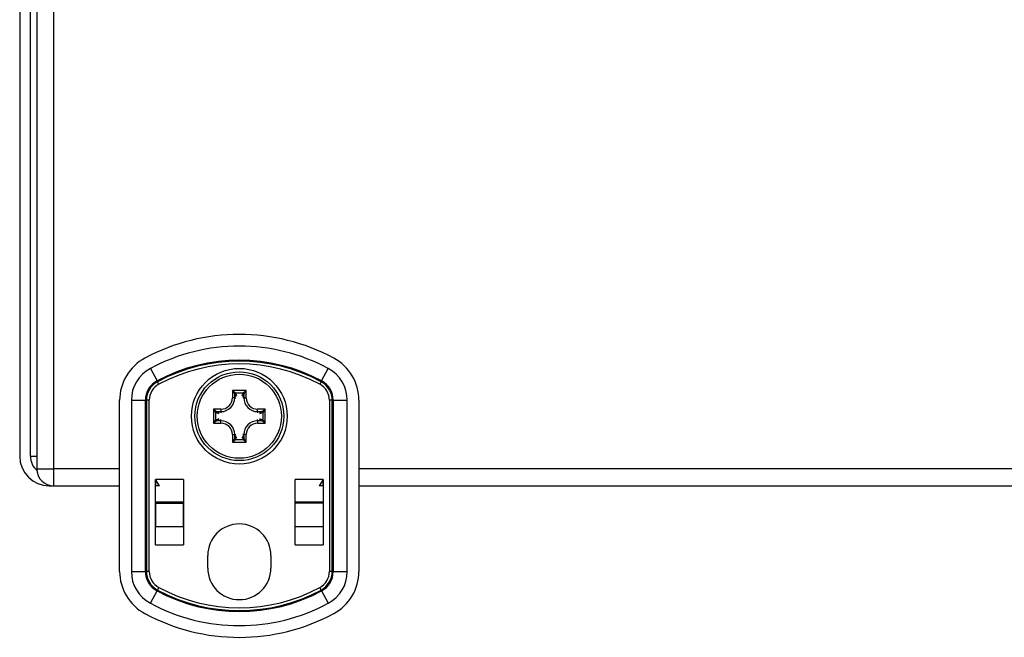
# Model space of a CAD drawing. Header units: inches. Extents: x 5.1 to 81, y 4.4 to 51.
# Tile 2 of 56: x 5.5 to 10.3, y 18.8 to 21.8. Entities that reach past the tile are written whole.
import ezdxf

# ---------------------------------------------------------------- set-up
doc = ezdxf.new("R2010")
doc.units = ezdxf.units.IN
doc.header["$MEASUREMENT"] = 0
doc.layers.add('Visible Edges(ANSI)', color=7, linetype='Continuous', lineweight=25)
doc.layers.add('Visible Tangent Edges(ANSI)', color=7, linetype='Continuous', lineweight=25)

msp = doc.modelspace()

# ---------------------------------------------------------------- linework, layer by layer
at = {"layer": 'Visible Edges(ANSI)'}
for p, q in [((5.5529, 35.4381), (5.5529, 19.6061)), ((5.469, 35.3761), (5.469, 19.6681)), ((5.522, 19.6681), (5.522, 35.3761)), ((5.9624, 19.0995), (5.9624, 19.9447)), ((7.1435, 19.9447), (7.1435, 19.0995)), ((6.1393, 19.5536), (6.1394, 19.5536)), ((6.1393, 19.2316), (6.1393, 19.5536)), ((6.1591, 19.5221), (6.1394, 19.5536)), ((6.1394, 19.5536), (6.1394, 19.5221)), ((6.2772, 19.5536), (6.2772, 19.4434)), ((6.2772, 19.5536), (6.2773, 19.5536)), ((6.2773, 19.5536), (6.2773, 19.2316)), ((6.8285, 19.5536), (6.8286, 19.5536)), ((6.8285, 19.2316), (6.8285, 19.5536)), ((6.8286, 19.4434), (6.8286, 19.5536)), ((6.9664, 19.5536), (6.9467, 19.5221)), ((6.9664, 19.5221), (6.9664, 19.5536)), ((6.9664, 19.5536), (6.9665, 19.5536)), ((6.9665, 19.5536), (6.9665, 19.2316)), ((5.615, 19.5221), (5.6369, 19.5221)), ((5.6369, 19.5221), (5.9624, 19.5221)), ((6.1393, 19.5221), (6.1394, 19.5221)), ((6.1591, 19.5221), (6.1394, 19.5221)), ((6.1394, 19.4434), (6.1394, 19.5221)), ((6.2772, 19.5221), (6.2773, 19.5221)), ((6.8285, 19.5221), (6.8286, 19.5221)), ((6.9664, 19.5221), (6.9467, 19.5221)), ((6.9664, 19.5221), (6.9665, 19.5221)), ((6.9664, 19.5221), (6.9664, 19.4434)), ((7.1435, 19.5221), (13.9624, 19.5221)), ((6.1394, 19.4434), (6.2772, 19.4434)), ((6.1394, 19.4434), (6.1394, 19.4363)), ((6.2772, 19.4363), (6.2772, 19.4434)), ((6.8286, 19.4434), (6.9664, 19.4434)), ((6.8286, 19.4363), (6.8286, 19.4434)), ((6.9664, 19.4434), (6.9664, 19.4363)), ((6.1394, 19.4363), (6.1394, 19.319)), ((6.2772, 19.319), (6.2772, 19.4363)), ((6.8286, 19.319), (6.8286, 19.4363)), ((6.9664, 19.4363), (6.9664, 19.319)), ((6.1394, 19.2316), (6.1394, 19.319)), ((6.2772, 19.319), (6.2772, 19.2316)), ((6.8286, 19.2316), (6.8286, 19.319)), ((6.9664, 19.319), (6.9664, 19.2316)), ((6.1394, 19.2316), (6.1393, 19.2316)), ((6.2773, 19.2316), (6.2772, 19.2316)), ((6.8286, 19.2316), (6.8285, 19.2316)), ((6.9665, 19.2316), (6.9664, 19.2316)), ((6.3969, 19.1161), (6.3969, 19.1781)), ((6.7089, 19.1781), (6.7089, 19.1161))]:
    msp.add_line(p, q, dxfattribs=at)
for radius in [0.2362, 0.2195]:
    msp.add_circle((6.5529, 19.8661), radius, dxfattribs=at)
for centre, radius, start, end in [((6.5529, 19.2859), 0.9843, 61.7263, 118.2737), ((6.1986, 19.9447), 0.2362, 118.2737, 180), ((6.9073, 19.9447), 0.2362, 0, 61.7263), ((5.615, 19.6681), 0.146, 180, 270), ((5.615, 19.6681), 0.093, 180, 228.4202), ((5.6369, 19.6061), 0.084, 180, 270), ((6.5529, 19.1781), 0.156, 0, 180), ((6.1986, 19.0995), 0.2362, 180, 241.7263), ((6.5529, 19.1161), 0.156, 180, 0), ((6.9073, 19.0995), 0.2362, 298.2737, 0), ((6.5529, 19.7583), 0.9843, 241.7263, 298.2737)]:
    msp.add_arc(centre, radius, start, end, dxfattribs=at)
at = {"layer": 'Visible Tangent Edges(ANSI)'}
for p, q in [((5.6369, 19.6061), (5.6369, 35.4381)), ((6.114, 20.1019), (6.147, 20.0406)), ((6.9589, 20.0406), (6.9918, 20.1019)), ((6.1492, 20.0364), (6.147, 20.0406)), ((6.1558, 20.0242), (6.1492, 20.0364)), ((6.9566, 20.0364), (6.95, 20.0242)), ((6.9566, 20.0364), (6.9589, 20.0406)), ((6.5185, 19.9938), (6.5185, 19.9567)), ((6.5874, 19.9938), (6.5185, 19.9938)), ((6.5185, 19.9938), (6.5339, 19.9822)), ((6.53, 19.9784), (6.5185, 19.9938)), ((6.5303, 19.9567), (6.5303, 19.978)), ((6.5303, 19.978), (6.5362, 19.9635)), ((6.5339, 19.9822), (6.572, 19.9822)), ((6.5401, 19.9675), (6.5342, 19.9818)), ((6.5717, 19.9818), (6.5658, 19.9675)), ((6.5697, 19.9635), (6.5756, 19.978)), ((6.572, 19.9822), (6.5874, 19.9938)), ((6.5756, 19.978), (6.5756, 19.9567)), ((6.5874, 19.9938), (6.5758, 19.9784)), ((6.5874, 19.9567), (6.5874, 19.9938)), ((6.02, 19.9447), (6.0896, 19.9447)), ((6.02, 19.9447), (6.02, 19.0995)), ((6.0896, 19.0995), (6.0896, 19.9447)), ((6.0944, 19.9447), (6.0896, 19.9447)), ((6.0944, 19.9447), (6.0944, 19.0995)), ((6.1083, 19.9447), (6.0944, 19.9447)), ((6.1083, 19.0995), (6.1083, 19.9447)), ((6.5303, 19.9567), (6.5185, 19.9567)), ((6.5303, 19.9567), (6.5362, 19.9567)), ((6.5756, 19.9567), (6.5697, 19.9567)), ((6.5756, 19.9567), (6.5874, 19.9567)), ((6.9975, 19.9447), (6.9975, 19.0995)), ((7.0115, 19.9447), (6.9975, 19.9447)), ((7.0115, 19.0995), (7.0115, 19.9447)), ((7.0115, 19.9447), (7.0162, 19.9447)), ((7.0162, 19.9447), (7.0858, 19.9447)), ((7.0162, 19.9447), (7.0162, 19.0995)), ((7.0858, 19.0995), (7.0858, 19.9447)), ((6.4253, 19.9006), (6.4253, 19.8317)), ((6.4624, 19.9006), (6.4253, 19.9006)), ((6.4368, 19.8851), (6.4253, 19.9006)), ((6.4253, 19.9006), (6.4407, 19.889)), ((6.4368, 19.8471), (6.4368, 19.8851)), ((6.4372, 19.8849), (6.4516, 19.879)), ((6.4411, 19.8888), (6.4624, 19.8888)), ((6.4555, 19.8828), (6.4411, 19.8888)), ((6.4624, 19.9006), (6.4624, 19.8888)), ((6.4624, 19.8888), (6.4624, 19.8828)), ((6.6806, 19.9006), (6.6435, 19.9006)), ((6.6435, 19.8888), (6.6435, 19.9006)), ((6.6435, 19.8888), (6.6435, 19.8828)), ((6.6435, 19.8888), (6.6648, 19.8888)), ((6.6648, 19.8888), (6.6504, 19.8828)), ((6.6543, 19.879), (6.6686, 19.8849)), ((6.6652, 19.889), (6.6806, 19.9006)), ((6.6806, 19.9006), (6.6691, 19.8851)), ((6.6691, 19.8851), (6.6691, 19.8471)), ((6.6806, 19.8317), (6.6806, 19.9006)), ((6.4253, 19.8317), (6.4368, 19.8471)), ((6.4407, 19.8432), (6.4253, 19.8317)), ((6.4253, 19.8317), (6.4624, 19.8317)), ((6.4516, 19.8533), (6.4372, 19.8473)), ((6.4411, 19.8434), (6.4555, 19.8494)), ((6.4624, 19.8434), (6.4411, 19.8434)), ((6.4624, 19.8434), (6.4624, 19.8494)), ((6.4624, 19.8317), (6.4624, 19.8434)), ((6.6435, 19.8434), (6.6435, 19.8494)), ((6.6648, 19.8434), (6.6435, 19.8434)), ((6.6435, 19.8434), (6.6435, 19.8317)), ((6.6435, 19.8317), (6.6806, 19.8317)), ((6.6504, 19.8494), (6.6648, 19.8434)), ((6.6686, 19.8473), (6.6543, 19.8533)), ((6.6806, 19.8317), (6.6652, 19.8432)), ((6.6691, 19.8471), (6.6806, 19.8317)), ((6.5185, 19.7756), (6.5303, 19.7756)), ((6.5185, 19.7756), (6.5185, 19.7384)), ((6.5185, 19.7384), (6.53, 19.7538)), ((6.5339, 19.75), (6.5185, 19.7384)), ((6.5185, 19.7384), (6.5874, 19.7384)), ((6.5303, 19.7756), (6.5362, 19.7756)), ((6.5303, 19.7542), (6.5303, 19.7756)), ((6.5362, 19.7687), (6.5303, 19.7542)), ((6.572, 19.75), (6.5339, 19.75)), ((6.5342, 19.7504), (6.5401, 19.7647)), ((6.5658, 19.7647), (6.5717, 19.7504)), ((6.5756, 19.7756), (6.5697, 19.7756)), ((6.5756, 19.7542), (6.5697, 19.7687)), ((6.5874, 19.7384), (6.572, 19.75)), ((6.5756, 19.7756), (6.5756, 19.7542)), ((6.5874, 19.7756), (6.5756, 19.7756)), ((6.5758, 19.7538), (6.5874, 19.7384)), ((6.5874, 19.7384), (6.5874, 19.7756)), ((5.522, 19.6681), (5.5529, 19.6681)), ((5.5529, 19.6061), (5.6369, 19.6061)), ((5.6369, 19.5221), (5.6369, 19.6061)), ((5.9624, 19.6061), (5.6369, 19.6061)), ((13.9624, 19.6061), (7.1435, 19.6061)), ((6.2772, 19.5536), (6.1394, 19.5536)), ((6.9664, 19.5536), (6.8286, 19.5536)), ((6.1394, 19.4363), (6.2772, 19.4363)), ((6.9664, 19.4363), (6.8286, 19.4363)), ((6.2772, 19.319), (6.1394, 19.319)), ((6.9664, 19.319), (6.8286, 19.319)), ((6.1394, 19.2316), (6.2772, 19.2316)), ((6.8286, 19.2316), (6.9664, 19.2316)), ((6.02, 19.0995), (6.0896, 19.0995)), ((6.0944, 19.0995), (6.0896, 19.0995)), ((6.1083, 19.0995), (6.0944, 19.0995)), ((7.0115, 19.0995), (6.9975, 19.0995)), ((7.0115, 19.0995), (7.0162, 19.0995)), ((7.0162, 19.0995), (7.0858, 19.0995)), ((6.114, 18.9423), (6.147, 19.0036)), ((6.1492, 19.0078), (6.147, 19.0036)), ((6.1558, 19.02), (6.1492, 19.0078)), ((6.9566, 19.0078), (6.95, 19.02)), ((6.9566, 19.0078), (6.9589, 19.0036)), ((6.9589, 19.0036), (6.9918, 18.9423))]:
    msp.add_line(p, q, dxfattribs=at)
msp.add_circle((6.5529, 19.8661), 0.2077, dxfattribs=at)
for centre, radius, start, end in [((6.5529, 19.2859), 0.9266, 61.7263, 118.2737), ((6.5529, 19.2859), 0.857, 61.7263, 118.2737), ((6.5529, 19.2859), 0.8522, 61.7263, 118.2737), ((6.5529, 19.2859), 0.8383, 61.7263, 118.2737), ((6.1986, 19.9447), 0.1786, 118.2737, 180), ((6.9073, 19.9447), 0.1786, 0, 61.7263), ((6.1986, 19.9447), 0.109, 118.2737, 180), ((6.1986, 19.9447), 0.1042, 118.2737, 180), ((6.1986, 19.9447), 0.0903, 118.2737, 180), ((6.9073, 19.9447), 0.0903, 0, 61.7263), ((6.9073, 19.9447), 0.1042, 0, 61.7263), ((6.9073, 19.9447), 0.109, 0, 61.7263), ((6.4624, 19.9567), 0.0679, 270, 0), ((6.4624, 19.9567), 0.0561, 270, 0), ((6.6435, 19.9567), 0.0679, 180, 270), ((6.6435, 19.9567), 0.0561, 180, 270), ((6.4624, 19.7756), 0.0679, 0, 90), ((6.4624, 19.7756), 0.0561, 0, 90), ((6.6435, 19.7756), 0.0679, 90, 180), ((6.6435, 19.7756), 0.0561, 90, 180), ((6.1986, 19.0995), 0.1786, 180, 241.7263), ((6.1986, 19.0995), 0.109, 180, 241.7263), ((6.1986, 19.0995), 0.1042, 180, 241.7263), ((6.1986, 19.0995), 0.0903, 180, 241.7263), ((6.9073, 19.0995), 0.0903, 298.2737, 0), ((6.9073, 19.0995), 0.1042, 298.2737, 0), ((6.9073, 19.0995), 0.109, 298.2737, 0), ((6.9073, 19.0995), 0.1786, 298.2737, 0), ((6.5529, 19.7583), 0.857, 241.7263, 298.2737), ((6.5529, 19.7583), 0.8522, 241.7263, 298.2737), ((6.5529, 19.7583), 0.8383, 241.7263, 298.2737), ((6.5529, 19.7583), 0.9266, 241.7263, 298.2737)]:
    msp.add_arc(centre, radius, start, end, dxfattribs=at)
for centre, major_axis, ratio, start_param, end_param in [((6.5339, 19.9784), (0.00278, 0.00278), 0.957668, 0.807019, 2.334574), ((6.5185, 19.9777), (0.0118, 0), 0.283409, 0.087266, 0.20944), ((6.5342, 19.978), (0.00364, 0.0015), 0.974585, 1.189307, 2.741981), ((6.5185, 19.9815), (-0.0157, 0), 0.212557, 3.228859, 3.351032), ((6.5874, 19.9815), (-0.0157, 0), 0.212557, 6.073746, 6.195919), ((6.5717, 19.978), (0.00364, -0.0015), 0.974585, 0.399611, 1.952286), ((6.572, 19.9784), (0.00278, -0.00278), 0.957668, 0.807019, 2.334574), ((6.5874, 19.9777), (0.0118, 0), 0.283409, 2.932153, 3.054326), ((6.4407, 19.8851), (0.00278, 0.00278), 0.957668, 0.807019, 2.334574), ((6.4375, 19.9006), (0, -0.0157), 0.212557, 6.073746, 6.195919), ((6.4411, 19.8849), (0.0015, 0.00364), 0.974585, 0.399611, 1.952286), ((6.4414, 19.9006), (0, 0.0118), 0.283409, 2.932153, 3.054326), ((6.6645, 19.9006), (0, -0.0118), 0.283409, 0.087266, 0.20944), ((6.6648, 19.8849), (0.0015, -0.00364), 0.974585, 1.189307, 2.741981), ((6.6652, 19.8851), (0.00278, -0.00278), 0.957668, 0.807019, 2.334574), ((6.6684, 19.9006), (0, 0.0157), 0.212557, 3.228859, 3.351032), ((6.4375, 19.8317), (0, -0.0157), 0.212557, 3.228859, 3.351032), ((6.4407, 19.8471), (-0.00278, 0.00278), 0.957668, 0.807019, 2.334574), ((6.4411, 19.8473), (-0.0015, 0.00364), 0.974585, 1.189307, 2.741981), ((6.4414, 19.8317), (0, 0.0118), 0.283409, 0.087266, 0.20944), ((6.6648, 19.8473), (0.0015, 0.00364), 0.974585, 3.541204, 5.093879), ((6.6645, 19.8317), (0, -0.0118), 0.283409, 2.932153, 3.054326), ((6.6652, 19.8471), (0.00278, 0.00278), 0.957668, 3.948611, 5.476167), ((6.6684, 19.8317), (0, 0.0157), 0.212557, 6.073746, 6.195919), ((6.5185, 19.7545), (-0.0118, 0), 0.283409, 2.932153, 3.054326), ((6.5339, 19.7538), (-0.00278, 0.00278), 0.957668, 0.807019, 2.334574), ((6.5342, 19.7542), (-0.00364, 0.0015), 0.974585, 0.399611, 1.952286), ((6.5185, 19.7507), (0.0157, 0), 0.212557, 6.073746, 6.195919), ((6.5717, 19.7542), (-0.00364, -0.0015), 0.974585, 1.189307, 2.741981), ((6.5874, 19.7507), (0.0157, 0), 0.212557, 3.228859, 3.351032), ((6.572, 19.7538), (-0.00278, -0.00278), 0.957668, 0.807019, 2.334574), ((6.5874, 19.7545), (-0.0118, 0), 0.283409, 0.087266, 0.20944)]:
    msp.add_ellipse(centre, major_axis=major_axis, ratio=ratio, start_param=start_param, end_param=end_param, dxfattribs=at)

doc.saveas('drawing.dxf')
